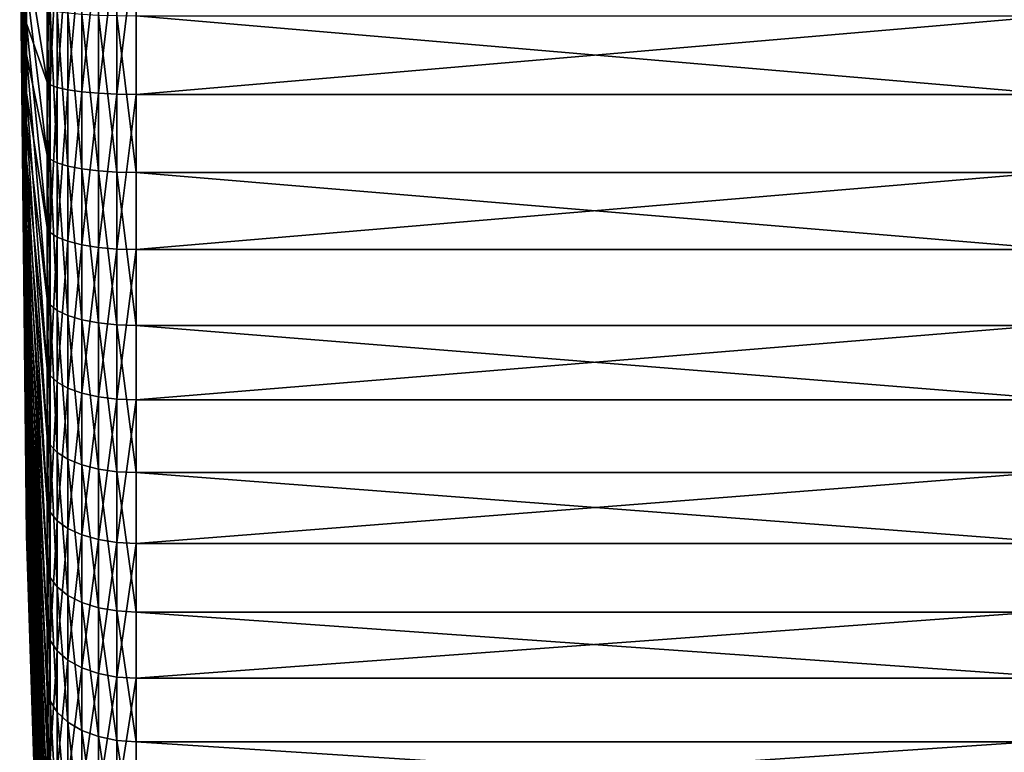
# Model space of a CAD drawing. Header units: millimetres. Extents: x -147 to 182, y -41 to 41.
# Tile 7 of 256: x -147 to -130, y -14 to -2. Entities that reach past the tile are written whole.
import ezdxf

# ---------------------------------------------------------------- set-up
doc = ezdxf.new("R2010")
doc.units = ezdxf.units.MM
doc.header["$LTSCALE"] = 51.403556
for name, color, linetype in [('35', 7, 'CONTINUOUS'), ('36', 7, 'CONTINUOUS'), ('41', 7, 'CONTINUOUS'), ('42', 7, 'CONTINUOUS'), ('43', 7, 'CONTINUOUS'), ('44', 7, 'CONTINUOUS')]:
    doc.layers.add(name, color=color, linetype=linetype)

msp = doc.modelspace()

# ---------------------------------------------------------------- linework, layer by layer
at = {"layer": '35', "color": 7, "linetype": 'CONTINUOUS'}
for points in [[(-144.936, -0.669, 22.99), (-144.936, -3.333, 22.757), (-114, -0.669, 22.99), (-144.936, -0.669, 22.99)], [(-114, -0.669, 22.99), (-144.936, -3.333, 22.757), (-114, -3.333, 22.757), (-114, -0.669, 22.99)], [(-144.936, -3.333, 22.757), (-144.936, -5.953, 22.216), (-114, -3.333, 22.757), (-144.936, -3.333, 22.757)], [(-114, -3.333, 22.757), (-144.936, -5.953, 22.216), (-114, -5.953, 22.216), (-114, -3.333, 22.757)], [(-144.936, -5.953, 22.216), (-144.936, -8.492, 21.375), (-114, -5.953, 22.216), (-144.936, -5.953, 22.216)], [(-114, -5.953, 22.216), (-144.936, -8.492, 21.375), (-114, -8.492, 21.375), (-114, -5.953, 22.216)], [(-144.936, -8.492, 21.375), (-144.936, -10.916, 20.245), (-114, -8.492, 21.375), (-144.936, -8.492, 21.375)], [(-114, -8.492, 21.375), (-144.936, -10.916, 20.245), (-114, -10.916, 20.245), (-114, -8.492, 21.375)], [(-144.936, -10.916, 20.245), (-144.936, -13.192, 18.84), (-114, -10.916, 20.245), (-144.936, -10.916, 20.245)], [(-114, -10.916, 20.245), (-144.936, -13.192, 18.84), (-114, -13.192, 18.841), (-114, -10.916, 20.245)], [(-144.936, -13.192, 18.84), (-144.936, -15.29, 17.182), (-114, -13.192, 18.841), (-144.936, -13.192, 18.84)], [(-114, -13.192, 18.841), (-144.936, -15.29, 17.182), (-114, -15.29, 17.182), (-114, -13.192, 18.841)]]:
    msp.add_3dface(points, dxfattribs=at)
at = {"layer": '36', "color": 7, "linetype": 'CONTINUOUS'}
for points in [[(-114, -2.005, -22.912), (-114, -4.651, -22.525), (-144.936, -2.005, -22.912), (-114, -2.005, -22.912)], [(-144.936, -2.005, -22.912), (-114, -4.651, -22.525), (-144.936, -4.651, -22.525), (-144.936, -2.005, -22.912)], [(-114, -4.651, -22.525), (-114, -7.235, -21.833), (-144.936, -4.651, -22.525), (-114, -4.651, -22.525)], [(-144.936, -4.651, -22.525), (-114, -7.235, -21.833), (-144.936, -7.235, -21.833), (-144.936, -4.651, -22.525)], [(-114, -7.235, -21.833), (-114, -9.72, -20.845), (-144.936, -7.235, -21.833), (-114, -7.235, -21.833)], [(-144.936, -7.235, -21.833), (-114, -9.72, -20.845), (-144.936, -9.72, -20.845), (-144.936, -7.235, -21.833)], [(-114, -9.72, -20.845), (-114, -12.074, -19.576), (-144.936, -9.72, -20.845), (-114, -9.72, -20.845)], [(-144.936, -9.72, -20.845), (-114, -12.074, -19.576), (-144.936, -12.074, -19.576), (-144.936, -9.72, -20.845)], [(-114, -12.074, -19.576), (-114, -14.265, -18.042), (-144.936, -12.074, -19.576), (-114, -12.074, -19.576)], [(-144.936, -12.074, -19.576), (-114, -14.265, -18.042), (-144.936, -14.265, -18.042), (-144.936, -12.074, -19.576)], [(-114, -14.265, -18.042), (-114, -16.263, -16.263), (-144.936, -14.265, -18.042), (-114, -14.265, -18.042)], [(-144.936, -14.265, -18.042), (-114, -16.263, -16.263), (-144.936, -16.263, -16.263), (-144.936, -14.265, -18.042)]]:
    msp.add_3dface(points, dxfattribs=at)
at = {"layer": '41', "color": 7, "linetype": 'CONTINUOUS'}
for points in [[(-146.784, -10.744, -0.94), (-146.784, -10.782, 0.269), (-146.9, 0), (-146.784, -10.744, -0.94)], [(-146.784, -10.782, 0.269), (-146.784, -10.684, 1.474), (-146.9, 0), (-146.784, -10.782, 0.269)], [(-146.784, -10.684, 1.474), (-146.784, -10.451, 2.661), (-146.9, 0), (-146.784, -10.684, 1.474)], [(-146.784, -10.451, 2.661), (-146.784, -10.088, 3.815), (-146.9, 0), (-146.784, -10.451, 2.661)], [(-146.784, -10.088, 3.815), (-146.784, -9.597, 4.92), (-146.9, 0), (-146.784, -10.088, 3.815)], [(-146.784, -9.597, 4.92), (-146.784, -8.986, 5.964), (-146.9, 0), (-146.784, -9.597, 4.92)], [(-146.784, -8.986, 5.964), (-146.784, -8.262, 6.932), (-146.9, 0), (-146.784, -8.986, 5.964)], [(-146.784, -8.262, 6.932), (-146.784, -7.434, 7.814), (-146.9, 0), (-146.784, -8.262, 6.932)], [(-146.784, -7.434, 7.814), (-146.784, -6.512, 8.597), (-146.9, 0), (-146.784, -7.434, 7.814)], [(-146.784, -6.512, 8.597), (-146.784, -5.508, 9.272), (-146.9, 0), (-146.784, -6.512, 8.597)], [(-146.784, -5.508, 9.272), (-146.784, -4.436, 9.83), (-146.9, 0), (-146.784, -5.508, 9.272)], [(-146.784, -4.436, 9.83), (-146.784, -3.307, 10.265), (-146.9, 0), (-146.784, -4.436, 9.83)], [(-146.784, -3.307, 10.265), (-146.784, -2.137, 10.571), (-146.9, 0), (-146.784, -3.307, 10.265)], [(-146.784, -2.137, 10.571), (-146.784, -0.94, 10.744), (-146.9, 0), (-146.784, -2.137, 10.571)], [(-146.435, -0.627, 21.556), (-146.784, -0.94, 10.744), (-146.435, -3.125, 21.337), (-146.435, -0.627, 21.556)], [(-146.784, -0.94, 10.744), (-146.784, -2.137, 10.571), (-146.435, -3.125, 21.337), (-146.784, -0.94, 10.744)], [(-146.784, -2.137, 10.571), (-146.784, -3.307, 10.265), (-146.435, -5.581, 20.83), (-146.784, -2.137, 10.571)], [(-146.435, -3.125, 21.337), (-146.784, -2.137, 10.571), (-146.435, -5.581, 20.83), (-146.435, -3.125, 21.337)], [(-146.784, -3.307, 10.265), (-146.784, -4.436, 9.83), (-146.435, -7.962, 20.041), (-146.784, -3.307, 10.265)], [(-146.435, -5.581, 20.83), (-146.784, -3.307, 10.265), (-146.435, -7.962, 20.041), (-146.435, -5.581, 20.83)], [(-146.784, -4.436, 9.83), (-146.784, -5.508, 9.272), (-146.435, -10.235, 18.981), (-146.784, -4.436, 9.83)], [(-146.435, -7.962, 20.041), (-146.784, -4.436, 9.83), (-146.435, -10.235, 18.981), (-146.435, -7.962, 20.041)], [(-146.784, -5.508, 9.272), (-146.784, -6.512, 8.597), (-146.435, -12.369, 17.665), (-146.784, -5.508, 9.272)], [(-146.435, -10.235, 18.981), (-146.784, -5.508, 9.272), (-146.435, -12.369, 17.665), (-146.435, -10.235, 18.981)], [(-146.784, -6.512, 8.597), (-146.784, -7.434, 7.814), (-146.435, -14.336, 16.109), (-146.784, -6.512, 8.597)], [(-146.435, -12.369, 17.665), (-146.784, -6.512, 8.597), (-146.435, -14.336, 16.109), (-146.435, -12.369, 17.665)], [(-146.784, -7.434, 7.814), (-146.784, -8.262, 6.932), (-146.435, -16.109, 14.336), (-146.784, -7.434, 7.814)], [(-146.435, -14.336, 16.109), (-146.784, -7.434, 7.814), (-146.435, -16.109, 14.336), (-146.435, -14.336, 16.109)], [(-146.784, -8.262, 6.932), (-146.784, -8.986, 5.964), (-146.435, -17.665, 12.369), (-146.784, -8.262, 6.932)], [(-146.435, -16.109, 14.336), (-146.784, -8.262, 6.932), (-146.435, -17.665, 12.369), (-146.435, -16.109, 14.336)], [(-146.784, -8.986, 5.964), (-146.784, -9.597, 4.92), (-146.435, -18.981, 10.235), (-146.784, -8.986, 5.964)], [(-146.435, -17.665, 12.369), (-146.784, -8.986, 5.964), (-146.435, -18.981, 10.235), (-146.435, -17.665, 12.369)], [(-146.784, -9.597, 4.92), (-146.784, -10.088, 3.815), (-146.435, -20.041, 7.962), (-146.784, -9.597, 4.92)], [(-146.435, -18.981, 10.235), (-146.784, -9.597, 4.92), (-146.435, -20.041, 7.962), (-146.435, -18.981, 10.235)], [(-146.784, -10.088, 3.815), (-146.784, -10.451, 2.661), (-146.435, -20.83, 5.581), (-146.784, -10.088, 3.815)], [(-146.435, -20.041, 7.962), (-146.784, -10.088, 3.815), (-146.435, -20.83, 5.581), (-146.435, -20.041, 7.962)], [(-146.784, -10.451, 2.661), (-146.784, -10.684, 1.474), (-146.435, -21.337, 3.125), (-146.784, -10.451, 2.661)], [(-146.435, -20.83, 5.581), (-146.784, -10.451, 2.661), (-146.435, -21.337, 3.125), (-146.435, -20.83, 5.581)], [(-146.784, -10.684, 1.474), (-146.784, -10.782, 0.269), (-146.435, -21.556, 0.627), (-146.784, -10.684, 1.474)], [(-146.435, -21.337, 3.125), (-146.784, -10.684, 1.474), (-146.435, -21.556, 0.627), (-146.435, -21.337, 3.125)], [(-146.784, -10.744, -0.94), (-146.435, -21.483, -1.879), (-146.435, -21.556, 0.627), (-146.784, -10.744, -0.94)], [(-146.784, -10.782, 0.269), (-146.784, -10.744, -0.94), (-146.435, -21.556, 0.627), (-146.784, -10.782, 0.269)]]:
    msp.add_3dface(points, dxfattribs=at)
at = {"layer": '42', "color": 7, "linetype": 'CONTINUOUS'}
for points in [[(-146.784, -10.744, -0.94), (-146.9, 0), (-146.784, -10.571, -2.137), (-146.784, -10.744, -0.94)], [(-146.9, 0), (-146.784, -1.474, -10.684), (-146.784, -2.661, -10.451), (-146.9, 0)], [(-146.9, 0), (-146.784, -2.661, -10.451), (-146.784, -3.815, -10.088), (-146.9, 0)], [(-146.9, 0), (-146.784, -3.815, -10.088), (-146.784, -4.92, -9.597), (-146.9, 0)], [(-146.9, 0), (-146.784, -4.92, -9.597), (-146.784, -5.964, -8.986), (-146.9, 0)], [(-146.9, 0), (-146.784, -5.964, -8.986), (-146.784, -6.932, -8.262), (-146.9, 0)], [(-146.9, 0), (-146.784, -6.932, -8.262), (-146.784, -7.814, -7.434), (-146.9, 0)], [(-146.9, 0), (-146.784, -7.814, -7.434), (-146.784, -8.597, -6.512), (-146.9, 0)], [(-146.9, 0), (-146.784, -8.597, -6.512), (-146.784, -9.272, -5.508), (-146.9, 0)], [(-146.9, 0), (-146.784, -9.272, -5.508), (-146.784, -9.83, -4.436), (-146.9, 0)], [(-146.9, 0), (-146.784, -9.83, -4.436), (-146.784, -10.265, -3.307), (-146.9, 0)], [(-146.9, 0), (-146.784, -10.265, -3.307), (-146.784, -10.571, -2.137), (-146.9, 0)], [(-146.784, -2.661, -10.451), (-146.784, -1.474, -10.684), (-146.435, -4.361, -21.119), (-146.784, -2.661, -10.451)], [(-146.435, -4.361, -21.119), (-146.784, -1.474, -10.684), (-146.435, -1.879, -21.483), (-146.435, -4.361, -21.119)], [(-146.784, -3.815, -10.088), (-146.784, -2.661, -10.451), (-146.435, -6.783, -20.47), (-146.784, -3.815, -10.088)], [(-146.435, -6.783, -20.47), (-146.784, -2.661, -10.451), (-146.435, -4.361, -21.119), (-146.435, -6.783, -20.47)], [(-146.784, -4.92, -9.597), (-146.784, -3.815, -10.088), (-146.435, -9.114, -19.544), (-146.784, -4.92, -9.597)], [(-146.435, -9.114, -19.544), (-146.784, -3.815, -10.088), (-146.435, -6.783, -20.47), (-146.435, -9.114, -19.544)], [(-146.784, -5.964, -8.986), (-146.784, -4.92, -9.597), (-146.435, -11.321, -18.354), (-146.784, -5.964, -8.986)], [(-146.435, -11.321, -18.354), (-146.784, -4.92, -9.597), (-146.435, -9.114, -19.544), (-146.435, -11.321, -18.354)], [(-146.784, -6.932, -8.262), (-146.784, -5.964, -8.986), (-146.435, -13.375, -16.916), (-146.784, -6.932, -8.262)], [(-146.435, -13.375, -16.916), (-146.784, -5.964, -8.986), (-146.435, -11.321, -18.354), (-146.435, -13.375, -16.916)], [(-146.784, -7.814, -7.434), (-146.784, -6.932, -8.262), (-146.435, -15.249, -15.249), (-146.784, -7.814, -7.434)], [(-146.435, -15.249, -15.249), (-146.784, -6.932, -8.262), (-146.435, -13.375, -16.916), (-146.435, -15.249, -15.249)], [(-146.784, -8.597, -6.512), (-146.784, -7.814, -7.434), (-146.435, -16.916, -13.375), (-146.784, -8.597, -6.512)], [(-146.435, -16.916, -13.375), (-146.784, -7.814, -7.434), (-146.435, -15.249, -15.249), (-146.435, -16.916, -13.375)], [(-146.784, -9.272, -5.508), (-146.784, -8.597, -6.512), (-146.435, -18.354, -11.321), (-146.784, -9.272, -5.508)], [(-146.435, -18.354, -11.321), (-146.784, -8.597, -6.512), (-146.435, -16.916, -13.375), (-146.435, -18.354, -11.321)], [(-146.784, -9.83, -4.436), (-146.784, -9.272, -5.508), (-146.435, -19.544, -9.114), (-146.784, -9.83, -4.436)], [(-146.435, -19.544, -9.114), (-146.784, -9.272, -5.508), (-146.435, -18.354, -11.321), (-146.435, -19.544, -9.114)], [(-146.784, -10.265, -3.307), (-146.784, -9.83, -4.436), (-146.435, -20.47, -6.783), (-146.784, -10.265, -3.307)], [(-146.435, -20.47, -6.783), (-146.784, -9.83, -4.436), (-146.435, -19.544, -9.114), (-146.435, -20.47, -6.783)], [(-146.784, -10.571, -2.137), (-146.784, -10.265, -3.307), (-146.435, -21.119, -4.361), (-146.784, -10.571, -2.137)], [(-146.435, -21.119, -4.361), (-146.784, -10.265, -3.307), (-146.435, -20.47, -6.783), (-146.435, -21.119, -4.361)], [(-146.435, -21.483, -1.879), (-146.784, -10.744, -0.94), (-146.784, -10.571, -2.137), (-146.435, -21.483, -1.879)], [(-146.435, -21.483, -1.879), (-146.784, -10.571, -2.137), (-146.435, -21.119, -4.361), (-146.435, -21.483, -1.879)]]:
    msp.add_3dface(points, dxfattribs=at)
at = {"layer": '43', "color": 7, "linetype": 'CONTINUOUS'}
for points in [[(-146.435, -0.627, 21.556), (-146.435, -3.125, 21.337), (-146.385, -0.637, 21.878), (-146.435, -0.627, 21.556)], [(-146.385, -0.637, 21.878), (-146.435, -3.125, 21.337), (-146.385, -3.172, 21.657), (-146.385, -0.637, 21.878)], [(-146.385, -0.637, 21.878), (-146.385, -3.172, 21.657), (-146.267, -0.645, 22.183), (-146.385, -0.637, 21.878)], [(-146.267, -0.645, 22.183), (-146.385, -3.172, 21.657), (-146.267, -3.216, 21.958), (-146.267, -0.645, 22.183)], [(-146.267, -0.645, 22.183), (-146.267, -3.216, 21.958), (-146.085, -0.653, 22.455), (-146.267, -0.645, 22.183)], [(-146.085, -0.653, 22.455), (-146.267, -3.216, 21.958), (-146.085, -3.256, 22.227), (-146.085, -0.653, 22.455)], [(-146.085, -0.653, 22.455), (-146.085, -3.256, 22.227), (-145.849, -0.66, 22.681), (-146.085, -0.653, 22.455)], [(-145.849, -0.66, 22.681), (-146.085, -3.256, 22.227), (-145.849, -3.289, 22.451), (-145.849, -0.66, 22.681)], [(-145.849, -0.66, 22.681), (-145.849, -3.289, 22.451), (-145.569, -0.665, 22.85), (-145.849, -0.66, 22.681)], [(-145.569, -0.665, 22.85), (-145.849, -3.289, 22.451), (-145.569, -3.313, 22.619), (-145.569, -0.665, 22.85)], [(-145.569, -0.665, 22.85), (-145.569, -3.313, 22.619), (-145.259, -0.668, 22.955), (-145.569, -0.665, 22.85)], [(-145.259, -0.668, 22.955), (-145.569, -3.313, 22.619), (-145.259, -3.328, 22.722), (-145.259, -0.668, 22.955)], [(-144.936, -0.669, 22.99), (-145.259, -0.668, 22.955), (-145.259, -3.328, 22.722), (-144.936, -0.669, 22.99)], [(-144.936, -3.333, 22.757), (-144.936, -0.669, 22.99), (-145.259, -3.328, 22.722), (-144.936, -3.333, 22.757)], [(-146.435, -3.125, 21.337), (-146.435, -5.581, 20.83), (-146.385, -3.172, 21.657), (-146.435, -3.125, 21.337)], [(-146.385, -3.172, 21.657), (-146.435, -5.581, 20.83), (-146.385, -5.665, 21.142), (-146.385, -3.172, 21.657)], [(-146.385, -3.172, 21.657), (-146.385, -5.665, 21.142), (-146.267, -3.216, 21.958), (-146.385, -3.172, 21.657)], [(-146.267, -3.216, 21.958), (-146.385, -5.665, 21.142), (-146.267, -5.744, 21.436), (-146.267, -3.216, 21.958)], [(-146.267, -3.216, 21.958), (-146.267, -5.744, 21.436), (-146.085, -3.256, 22.227), (-146.267, -3.216, 21.958)], [(-146.085, -3.256, 22.227), (-146.267, -5.744, 21.436), (-146.085, -5.814, 21.699), (-146.085, -3.256, 22.227)], [(-146.085, -3.256, 22.227), (-146.085, -5.814, 21.699), (-145.849, -3.289, 22.451), (-146.085, -3.256, 22.227)], [(-145.849, -3.289, 22.451), (-146.085, -5.814, 21.699), (-145.849, -5.873, 21.917), (-145.849, -3.289, 22.451)], [(-145.849, -3.289, 22.451), (-145.849, -5.873, 21.917), (-145.569, -3.313, 22.619), (-145.849, -3.289, 22.451)], [(-145.569, -3.313, 22.619), (-145.849, -5.873, 21.917), (-145.569, -5.917, 22.081), (-145.569, -3.313, 22.619)], [(-145.569, -3.313, 22.619), (-145.569, -5.917, 22.081), (-145.259, -3.328, 22.722), (-145.569, -3.313, 22.619)], [(-145.259, -3.328, 22.722), (-145.569, -5.917, 22.081), (-145.259, -5.944, 22.182), (-145.259, -3.328, 22.722)], [(-144.936, -3.333, 22.757), (-145.259, -3.328, 22.722), (-145.259, -5.944, 22.182), (-144.936, -3.333, 22.757)], [(-144.936, -5.953, 22.216), (-144.936, -3.333, 22.757), (-145.259, -5.944, 22.182), (-144.936, -5.953, 22.216)], [(-146.435, -5.581, 20.83), (-146.435, -7.962, 20.041), (-146.385, -5.665, 21.142), (-146.435, -5.581, 20.83)], [(-146.385, -5.665, 21.142), (-146.435, -7.962, 20.041), (-146.385, -8.081, 20.341), (-146.385, -5.665, 21.142)], [(-146.385, -5.665, 21.142), (-146.385, -8.081, 20.341), (-146.267, -5.744, 21.436), (-146.385, -5.665, 21.142)], [(-146.267, -5.744, 21.436), (-146.385, -8.081, 20.341), (-146.267, -8.194, 20.624), (-146.267, -5.744, 21.436)], [(-146.267, -5.744, 21.436), (-146.267, -8.194, 20.624), (-146.085, -5.814, 21.699), (-146.267, -5.744, 21.436)], [(-146.085, -5.814, 21.699), (-146.267, -8.194, 20.624), (-146.085, -8.294, 20.877), (-146.085, -5.814, 21.699)], [(-146.085, -5.814, 21.699), (-146.085, -8.294, 20.877), (-145.849, -5.873, 21.917), (-146.085, -5.814, 21.699)], [(-145.849, -5.873, 21.917), (-146.085, -8.294, 20.877), (-145.849, -8.377, 21.087), (-145.849, -5.873, 21.917)], [(-145.849, -5.873, 21.917), (-145.849, -8.377, 21.087), (-145.569, -5.917, 22.081), (-145.849, -5.873, 21.917)], [(-145.569, -5.917, 22.081), (-145.849, -8.377, 21.087), (-145.569, -8.44, 21.245), (-145.569, -5.917, 22.081)], [(-145.569, -5.917, 22.081), (-145.569, -8.44, 21.245), (-145.259, -5.944, 22.182), (-145.569, -5.917, 22.081)], [(-145.259, -5.944, 22.182), (-145.569, -8.44, 21.245), (-145.259, -8.479, 21.342), (-145.259, -5.944, 22.182)], [(-144.936, -5.953, 22.216), (-145.259, -5.944, 22.182), (-145.259, -8.479, 21.342), (-144.936, -5.953, 22.216)], [(-144.936, -8.492, 21.375), (-144.936, -5.953, 22.216), (-145.259, -8.479, 21.342), (-144.936, -8.492, 21.375)], [(-146.435, -7.962, 20.041), (-146.435, -10.235, 18.981), (-146.385, -8.081, 20.341), (-146.435, -7.962, 20.041)], [(-146.385, -8.081, 20.341), (-146.435, -10.235, 18.981), (-146.385, -10.388, 19.266), (-146.385, -8.081, 20.341)], [(-146.385, -8.081, 20.341), (-146.385, -10.388, 19.266), (-146.267, -8.194, 20.624), (-146.385, -8.081, 20.341)], [(-146.267, -8.194, 20.624), (-146.385, -10.388, 19.266), (-146.267, -10.533, 19.534), (-146.267, -8.194, 20.624)], [(-146.267, -8.194, 20.624), (-146.267, -10.533, 19.534), (-146.085, -8.294, 20.877), (-146.267, -8.194, 20.624)], [(-146.085, -8.294, 20.877), (-146.267, -10.533, 19.534), (-146.085, -10.662, 19.773), (-146.085, -8.294, 20.877)], [(-146.085, -8.294, 20.877), (-146.085, -10.662, 19.773), (-145.849, -8.377, 21.087), (-146.085, -8.294, 20.877)], [(-145.849, -8.377, 21.087), (-146.085, -10.662, 19.773), (-145.849, -10.769, 19.972), (-145.849, -8.377, 21.087)], [(-145.849, -8.377, 21.087), (-145.849, -10.769, 19.972), (-145.569, -8.44, 21.245), (-145.849, -8.377, 21.087)], [(-145.569, -8.44, 21.245), (-145.849, -10.769, 19.972), (-145.569, -10.849, 20.121), (-145.569, -8.44, 21.245)], [(-145.569, -8.44, 21.245), (-145.569, -10.849, 20.121), (-145.259, -8.479, 21.342), (-145.569, -8.44, 21.245)], [(-145.259, -8.479, 21.342), (-145.569, -10.849, 20.121), (-145.259, -10.899, 20.214), (-145.259, -8.479, 21.342)], [(-144.936, -8.492, 21.375), (-145.259, -8.479, 21.342), (-145.259, -10.899, 20.214), (-144.936, -8.492, 21.375)], [(-144.936, -10.916, 20.245), (-144.936, -8.492, 21.375), (-145.259, -10.899, 20.214), (-144.936, -10.916, 20.245)], [(-146.435, -10.235, 18.981), (-146.435, -12.369, 17.665), (-146.385, -10.388, 19.266), (-146.435, -10.235, 18.981)], [(-146.385, -10.388, 19.266), (-146.435, -12.369, 17.665), (-146.385, -12.554, 17.929), (-146.385, -10.388, 19.266)], [(-146.385, -10.388, 19.266), (-146.385, -12.554, 17.929), (-146.267, -10.533, 19.534), (-146.385, -10.388, 19.266)], [(-146.267, -10.533, 19.534), (-146.385, -12.554, 17.929), (-146.267, -12.729, 18.179), (-146.267, -10.533, 19.534)], [(-146.267, -10.533, 19.534), (-146.267, -12.729, 18.179), (-146.085, -10.662, 19.773), (-146.267, -10.533, 19.534)], [(-146.085, -10.662, 19.773), (-146.267, -12.729, 18.179), (-146.085, -12.885, 18.402), (-146.085, -10.662, 19.773)], [(-146.085, -10.662, 19.773), (-146.085, -12.885, 18.402), (-145.849, -10.769, 19.972), (-146.085, -10.662, 19.773)], [(-145.849, -10.769, 19.972), (-146.085, -12.885, 18.402), (-145.849, -13.015, 18.587), (-145.849, -10.769, 19.972)], [(-145.849, -10.769, 19.972), (-145.849, -13.015, 18.587), (-145.569, -10.849, 20.121), (-145.849, -10.769, 19.972)], [(-145.569, -10.849, 20.121), (-145.849, -13.015, 18.587), (-145.569, -13.112, 18.726), (-145.569, -10.849, 20.121)], [(-145.569, -10.849, 20.121), (-145.569, -13.112, 18.726), (-145.259, -10.899, 20.214), (-145.569, -10.849, 20.121)], [(-145.259, -10.899, 20.214), (-145.569, -13.112, 18.726), (-145.259, -13.172, 18.812), (-145.259, -10.899, 20.214)], [(-144.936, -10.916, 20.245), (-145.259, -10.899, 20.214), (-145.259, -13.172, 18.812), (-144.936, -10.916, 20.245)], [(-144.936, -13.192, 18.84), (-144.936, -10.916, 20.245), (-145.259, -13.172, 18.812), (-144.936, -13.192, 18.84)], [(-146.435, -12.369, 17.665), (-146.435, -14.336, 16.109), (-146.385, -12.554, 17.929), (-146.435, -12.369, 17.665)], [(-146.385, -12.554, 17.929), (-146.435, -14.336, 16.109), (-146.385, -14.551, 16.351), (-146.385, -12.554, 17.929)], [(-146.385, -12.554, 17.929), (-146.385, -14.551, 16.351), (-146.267, -12.729, 18.179), (-146.385, -12.554, 17.929)], [(-146.267, -12.729, 18.179), (-146.385, -14.551, 16.351), (-146.267, -14.753, 16.578), (-146.267, -12.729, 18.179)], [(-146.267, -12.729, 18.179), (-146.267, -14.753, 16.578), (-146.085, -12.885, 18.402), (-146.267, -12.729, 18.179)], [(-146.085, -12.885, 18.402), (-146.267, -14.753, 16.578), (-146.085, -14.934, 16.781), (-146.085, -12.885, 18.402)], [(-146.085, -12.885, 18.402), (-146.085, -14.934, 16.781), (-145.849, -13.015, 18.587), (-146.085, -12.885, 18.402)], [(-145.849, -13.015, 18.587), (-146.085, -14.934, 16.781), (-145.849, -15.085, 16.95), (-145.849, -13.015, 18.587)], [(-145.849, -13.015, 18.587), (-145.849, -15.085, 16.95), (-145.569, -13.112, 18.726), (-145.849, -13.015, 18.587)], [(-145.569, -13.112, 18.726), (-145.849, -15.085, 16.95), (-145.569, -15.197, 17.077), (-145.569, -13.112, 18.726)], [(-145.569, -13.112, 18.726), (-145.569, -15.197, 17.077), (-145.259, -13.172, 18.812), (-145.569, -13.112, 18.726)], [(-145.259, -13.172, 18.812), (-145.569, -15.197, 17.077), (-145.259, -15.267, 17.155), (-145.259, -13.172, 18.812)], [(-144.936, -13.192, 18.84), (-145.259, -13.172, 18.812), (-145.259, -15.267, 17.155), (-144.936, -13.192, 18.84)], [(-144.936, -15.29, 17.182), (-144.936, -13.192, 18.84), (-145.259, -15.267, 17.155), (-144.936, -15.29, 17.182)], [(-146.435, -14.336, 16.109), (-146.435, -16.109, 14.336), (-146.385, -14.551, 16.351), (-146.435, -14.336, 16.109)]]:
    msp.add_3dface(points, dxfattribs=at)
at = {"layer": '44', "color": 7, "linetype": 'CONTINUOUS'}
for points in [[(-146.435, -4.361, -21.119), (-146.435, -1.879, -21.483), (-146.385, -4.426, -21.435), (-146.435, -4.361, -21.119)], [(-146.385, -4.426, -21.435), (-146.435, -1.879, -21.483), (-146.385, -1.908, -21.804), (-146.385, -4.426, -21.435)], [(-146.385, -4.426, -21.435), (-146.385, -1.908, -21.804), (-146.267, -4.488, -21.734), (-146.385, -4.426, -21.435)], [(-146.267, -4.488, -21.734), (-146.385, -1.908, -21.804), (-146.267, -1.934, -22.108), (-146.267, -4.488, -21.734)], [(-146.267, -4.488, -21.734), (-146.267, -1.934, -22.108), (-146.085, -4.543, -22), (-146.267, -4.488, -21.734)], [(-146.085, -4.543, -22), (-146.267, -1.934, -22.108), (-146.085, -1.958, -22.379), (-146.085, -4.543, -22)], [(-146.085, -4.543, -22), (-146.085, -1.958, -22.379), (-145.849, -4.588, -22.222), (-146.085, -4.543, -22)], [(-145.849, -4.588, -22.222), (-146.085, -1.958, -22.379), (-145.849, -1.978, -22.604), (-145.849, -4.588, -22.222)], [(-145.849, -4.588, -22.222), (-145.849, -1.978, -22.604), (-145.569, -4.623, -22.388), (-145.849, -4.588, -22.222)], [(-145.569, -4.623, -22.388), (-145.849, -1.978, -22.604), (-145.569, -1.992, -22.773), (-145.569, -4.623, -22.388)], [(-145.569, -4.623, -22.388), (-145.569, -1.992, -22.773), (-145.259, -4.644, -22.49), (-145.569, -4.623, -22.388)], [(-145.259, -4.644, -22.49), (-145.569, -1.992, -22.773), (-145.259, -2.002, -22.877), (-145.259, -4.644, -22.49)], [(-144.936, -2.005, -22.912), (-144.936, -4.651, -22.525), (-145.259, -2.002, -22.877), (-144.936, -2.005, -22.912)], [(-144.936, -4.651, -22.525), (-145.259, -4.644, -22.49), (-145.259, -2.002, -22.877), (-144.936, -4.651, -22.525)], [(-146.435, -6.783, -20.47), (-146.435, -4.361, -21.119), (-146.385, -6.885, -20.777), (-146.435, -6.783, -20.47)], [(-146.385, -6.885, -20.777), (-146.435, -4.361, -21.119), (-146.385, -4.426, -21.435), (-146.385, -6.885, -20.777)], [(-146.385, -6.885, -20.777), (-146.385, -4.426, -21.435), (-146.267, -6.981, -21.066), (-146.385, -6.885, -20.777)], [(-146.267, -6.981, -21.066), (-146.385, -4.426, -21.435), (-146.267, -4.488, -21.734), (-146.267, -6.981, -21.066)], [(-146.267, -6.981, -21.066), (-146.267, -4.488, -21.734), (-146.085, -7.066, -21.324), (-146.267, -6.981, -21.066)], [(-146.085, -7.066, -21.324), (-146.267, -4.488, -21.734), (-146.085, -4.543, -22), (-146.085, -7.066, -21.324)], [(-146.085, -7.066, -21.324), (-146.085, -4.543, -22), (-145.849, -7.137, -21.539), (-146.085, -7.066, -21.324)], [(-145.849, -7.137, -21.539), (-146.085, -4.543, -22), (-145.849, -4.588, -22.222), (-145.849, -7.137, -21.539)], [(-145.849, -7.137, -21.539), (-145.849, -4.588, -22.222), (-145.569, -7.19, -21.7), (-145.849, -7.137, -21.539)], [(-145.569, -7.19, -21.7), (-145.849, -4.588, -22.222), (-145.569, -4.623, -22.388), (-145.569, -7.19, -21.7)], [(-145.569, -7.19, -21.7), (-145.569, -4.623, -22.388), (-145.259, -7.223, -21.799), (-145.569, -7.19, -21.7)], [(-145.259, -7.223, -21.799), (-145.569, -4.623, -22.388), (-145.259, -4.644, -22.49), (-145.259, -7.223, -21.799)], [(-144.936, -4.651, -22.525), (-144.936, -7.235, -21.833), (-145.259, -4.644, -22.49), (-144.936, -4.651, -22.525)], [(-144.936, -7.235, -21.833), (-145.259, -7.223, -21.799), (-145.259, -4.644, -22.49), (-144.936, -7.235, -21.833)], [(-146.435, -9.114, -19.544), (-146.435, -6.783, -20.47), (-146.385, -9.25, -19.837), (-146.435, -9.114, -19.544)], [(-146.385, -9.25, -19.837), (-146.435, -6.783, -20.47), (-146.385, -6.885, -20.777), (-146.385, -9.25, -19.837)], [(-146.385, -9.25, -19.837), (-146.385, -6.885, -20.777), (-146.267, -9.379, -20.113), (-146.385, -9.25, -19.837)], [(-146.267, -9.379, -20.113), (-146.385, -6.885, -20.777), (-146.267, -6.981, -21.066), (-146.267, -9.379, -20.113)], [(-146.267, -9.379, -20.113), (-146.267, -6.981, -21.066), (-146.085, -9.494, -20.36), (-146.267, -9.379, -20.113)], [(-146.085, -9.494, -20.36), (-146.267, -6.981, -21.066), (-146.085, -7.066, -21.324), (-146.085, -9.494, -20.36)], [(-146.085, -9.494, -20.36), (-146.085, -7.066, -21.324), (-145.849, -9.589, -20.565), (-146.085, -9.494, -20.36)], [(-145.849, -9.589, -20.565), (-146.085, -7.066, -21.324), (-145.849, -7.137, -21.539), (-145.849, -9.589, -20.565)], [(-145.849, -9.589, -20.565), (-145.849, -7.137, -21.539), (-145.569, -9.661, -20.718), (-145.849, -9.589, -20.565)], [(-145.569, -9.661, -20.718), (-145.849, -7.137, -21.539), (-145.569, -7.19, -21.7), (-145.569, -9.661, -20.718)], [(-145.569, -9.661, -20.718), (-145.569, -7.19, -21.7), (-145.259, -9.705, -20.813), (-145.569, -9.661, -20.718)], [(-145.259, -9.705, -20.813), (-145.569, -7.19, -21.7), (-145.259, -7.223, -21.799), (-145.259, -9.705, -20.813)], [(-144.936, -7.235, -21.833), (-144.936, -9.72, -20.845), (-145.259, -7.223, -21.799), (-144.936, -7.235, -21.833)], [(-144.936, -9.72, -20.845), (-145.259, -9.705, -20.813), (-145.259, -7.223, -21.799), (-144.936, -9.72, -20.845)], [(-146.435, -11.321, -18.354), (-146.435, -9.114, -19.544), (-146.385, -11.49, -18.629), (-146.435, -11.321, -18.354)], [(-146.385, -11.49, -18.629), (-146.435, -9.114, -19.544), (-146.385, -9.25, -19.837), (-146.385, -11.49, -18.629)], [(-146.385, -11.49, -18.629), (-146.385, -9.25, -19.837), (-146.267, -11.651, -18.888), (-146.385, -11.49, -18.629)], [(-146.267, -11.651, -18.888), (-146.385, -9.25, -19.837), (-146.267, -9.379, -20.113), (-146.267, -11.651, -18.888)], [(-146.267, -11.651, -18.888), (-146.267, -9.379, -20.113), (-146.085, -11.793, -19.12), (-146.267, -11.651, -18.888)], [(-146.085, -11.793, -19.12), (-146.267, -9.379, -20.113), (-146.085, -9.494, -20.36), (-146.085, -11.793, -19.12)], [(-146.085, -11.793, -19.12), (-146.085, -9.494, -20.36), (-145.849, -11.912, -19.312), (-146.085, -11.793, -19.12)], [(-145.849, -11.912, -19.312), (-146.085, -9.494, -20.36), (-145.849, -9.589, -20.565), (-145.849, -11.912, -19.312)], [(-145.849, -11.912, -19.312), (-145.849, -9.589, -20.565), (-145.569, -12.001, -19.456), (-145.849, -11.912, -19.312)], [(-145.569, -12.001, -19.456), (-145.849, -9.589, -20.565), (-145.569, -9.661, -20.718), (-145.569, -12.001, -19.456)], [(-145.569, -12.001, -19.456), (-145.569, -9.661, -20.718), (-145.259, -12.056, -19.546), (-145.569, -12.001, -19.456)], [(-145.259, -12.056, -19.546), (-145.569, -9.661, -20.718), (-145.259, -9.705, -20.813), (-145.259, -12.056, -19.546)], [(-144.936, -9.72, -20.845), (-144.936, -12.074, -19.576), (-145.259, -9.705, -20.813), (-144.936, -9.72, -20.845)], [(-144.936, -12.074, -19.576), (-145.259, -12.056, -19.546), (-145.259, -9.705, -20.813), (-144.936, -12.074, -19.576)], [(-146.435, -13.375, -16.916), (-146.435, -11.321, -18.354), (-146.385, -13.575, -17.169), (-146.435, -13.375, -16.916)], [(-146.385, -13.575, -17.169), (-146.435, -11.321, -18.354), (-146.385, -11.49, -18.629), (-146.385, -13.575, -17.169)], [(-146.385, -13.575, -17.169), (-146.385, -11.49, -18.629), (-146.267, -13.765, -17.408), (-146.385, -13.575, -17.169)], [(-146.267, -13.765, -17.408), (-146.385, -11.49, -18.629), (-146.267, -11.651, -18.888), (-146.267, -13.765, -17.408)], [(-146.267, -13.765, -17.408), (-146.267, -11.651, -18.888), (-146.085, -13.933, -17.621), (-146.267, -13.765, -17.408)], [(-146.085, -13.933, -17.621), (-146.267, -11.651, -18.888), (-146.085, -11.793, -19.12), (-146.085, -13.933, -17.621)], [(-146.085, -13.933, -17.621), (-146.085, -11.793, -19.12), (-145.849, -14.073, -17.799), (-146.085, -13.933, -17.621)], [(-145.849, -14.073, -17.799), (-146.085, -11.793, -19.12), (-145.849, -11.912, -19.312), (-145.849, -14.073, -17.799)], [(-145.849, -14.073, -17.799), (-145.849, -11.912, -19.312), (-145.569, -14.179, -17.932), (-145.849, -14.073, -17.799)], [(-145.569, -14.179, -17.932), (-145.849, -11.912, -19.312), (-145.569, -12.001, -19.456), (-145.569, -14.179, -17.932)], [(-145.569, -14.179, -17.932), (-145.569, -12.001, -19.456), (-145.259, -14.244, -18.014), (-145.569, -14.179, -17.932)], [(-145.259, -14.244, -18.014), (-145.569, -12.001, -19.456), (-145.259, -12.056, -19.546), (-145.259, -14.244, -18.014)], [(-144.936, -12.074, -19.576), (-144.936, -14.265, -18.042), (-145.259, -12.056, -19.546), (-144.936, -12.074, -19.576)], [(-144.936, -14.265, -18.042), (-145.259, -14.244, -18.014), (-145.259, -12.056, -19.546), (-144.936, -14.265, -18.042)], [(-146.435, -15.249, -15.249), (-146.435, -13.375, -16.916), (-146.385, -15.477, -15.477), (-146.435, -15.249, -15.249)], [(-146.385, -15.477, -15.477), (-146.435, -13.375, -16.916), (-146.385, -13.575, -17.169), (-146.385, -15.477, -15.477)], [(-146.385, -15.477, -15.477), (-146.385, -13.575, -17.169), (-146.267, -15.692, -15.692), (-146.385, -15.477, -15.477)], [(-146.267, -15.692, -15.692), (-146.385, -13.575, -17.169), (-146.267, -13.765, -17.408), (-146.267, -15.692, -15.692)], [(-146.267, -15.692, -15.692), (-146.267, -13.765, -17.408), (-146.085, -15.885, -15.885), (-146.267, -15.692, -15.692)], [(-146.085, -15.885, -15.885), (-146.267, -13.765, -17.408), (-146.085, -13.933, -17.621), (-146.085, -15.885, -15.885)], [(-146.085, -15.885, -15.885), (-146.085, -13.933, -17.621), (-145.849, -16.045, -16.045), (-146.085, -15.885, -15.885)], [(-145.849, -16.045, -16.045), (-146.085, -13.933, -17.621), (-145.849, -14.073, -17.799), (-145.849, -16.045, -16.045)], [(-145.849, -16.045, -16.045), (-145.849, -14.073, -17.799), (-145.569, -16.164, -16.164), (-145.849, -16.045, -16.045)], [(-145.569, -16.164, -16.164), (-145.849, -14.073, -17.799), (-145.569, -14.179, -17.932), (-145.569, -16.164, -16.164)], [(-145.569, -16.164, -16.164), (-145.569, -14.179, -17.932), (-145.259, -16.239, -16.239), (-145.569, -16.164, -16.164)], [(-145.259, -16.239, -16.239), (-145.569, -14.179, -17.932), (-145.259, -14.244, -18.014), (-145.259, -16.239, -16.239)], [(-144.936, -14.265, -18.042), (-144.936, -16.263, -16.263), (-145.259, -14.244, -18.014), (-144.936, -14.265, -18.042)], [(-144.936, -16.263, -16.263), (-145.259, -16.239, -16.239), (-145.259, -14.244, -18.014), (-144.936, -16.263, -16.263)]]:
    msp.add_3dface(points, dxfattribs=at)

doc.saveas('drawing.dxf')
